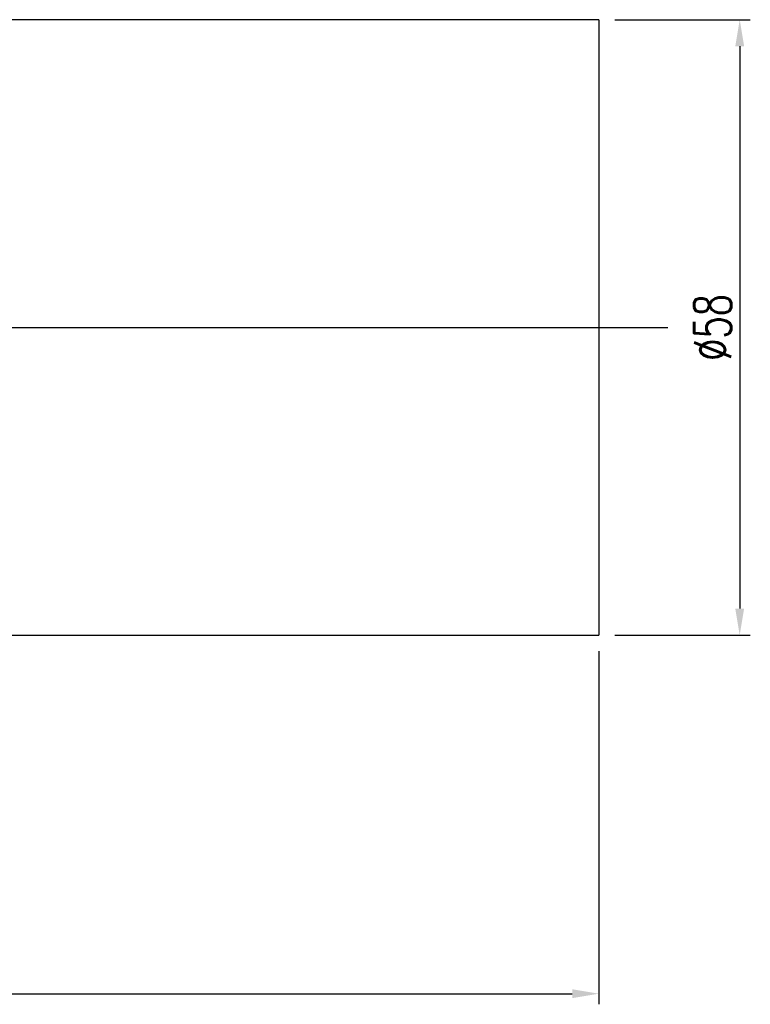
# Model space of a CAD drawing. Header units: millimetres. Extents: x -112 to 174, y -40 to 144.
# Tile 62 of 62: x 105 to 174, y -11 to 82. Entities that reach past the tile are written whole.
import ezdxf

# ---------------------------------------------------------------- set-up
doc = ezdxf.new("R2010")
doc.units = ezdxf.units.MM
doc.header["$LTSCALE"] = 0.1
doc.layers.get('0').update_dxf_attribs({"linetype": 'CONTINUOUS'})
doc.layers.get('Defpoints').update_dxf_attribs({"linetype": 'CONTINUOUS'})
doc.styles.add('DIM-7', font='SIMPLEX.shx', dxfattribs={"width": 0.7, "bigfont": 'chineset.shx'})
doc.dimstyles.new('CNS', dxfattribs={"dimtxt": 3.5, "dimasz": 2.5, "dimexe": 1, "dimexo": 1.5, "dimgap": 0.09, "dimtad": 0, "dimdsep": 46, "dimtxsty": 'DIM-7', "dimcen": 0.09, "dimclrd": 1, "dimclre": 1, "dimclrt": 4, "dimadec": 0, "dimazin": 0, "dimtfac": 1, "dimtix": 1, "dimtmove": 2, "dimatfit": 3, "dimfxl": 1, "dimtvp": 0.971429, "dimtolj": 1, "dimarcsym": 0})

# ---------------------------------------------------------------- blocks, each defined once
blk = doc.blocks.new('*D4')
at = {"lineweight": -2, "transparency": 16777216}
for p, q in [((25.022, 22.771), (25.022, -10.514)), ((160.022, 22.771), (160.022, -10.514)), ((27.522, -9.514), (157.522, -9.514))]:
    blk.add_line(p, q, dxfattribs=at)
at = {"transparency": 16777216}
for points in [[(27.522, -9.097), (27.522, -9.931), (25.022, -9.514)], [(157.522, -9.097), (157.522, -9.931), (160.022, -9.514)]]:
    blk.add_solid(points, dxfattribs=at)
at = {"layer": 'Defpoints', "color": 0, "transparency": 16777216}
for p in [(25.022, 24.271), (160.022, 24.271), (160.022, -9.514)]:
    blk.add_point(p, dxfattribs=at)
at = {"transparency": 16777216, "insert": (92.522, -6.964), "char_height": 3.5, "attachment_point": 5, "style": 'DIM-7'}
blk.add_mtext('\\A1;135', dxfattribs=at)
blk = doc.blocks.new('*D10')
at = {"lineweight": -2, "transparency": 16777216}
for p, q in [((161.522, 82.271), (174.3, 82.271)), ((173.3, 79.771), (173.3, 26.771)), ((161.522, 24.271), (174.3, 24.271))]:
    blk.add_line(p, q, dxfattribs=at)
at = {"transparency": 16777216}
for points in [[(172.883, 79.771), (173.716, 79.771), (173.3, 82.271)], [(172.883, 26.771), (173.716, 26.771), (173.3, 24.271)]]:
    blk.add_solid(points, dxfattribs=at)
at = {"layer": 'Defpoints', "color": 0, "transparency": 16777216}
for p in [(160.022, 82.271), (160.022, 24.271), (173.3, 24.271)]:
    blk.add_point(p, dxfattribs=at)
at = {"transparency": 16777216, "insert": (170.75, 53.271), "char_height": 3.5, "attachment_point": 5, "rotation": 90, "style": 'DIM-7'}
blk.add_mtext('\\A1;%%C58', dxfattribs=at)

msp = doc.modelspace()

# ---------------------------------------------------------------- linework, layer by layer
at = {"linetype": 'Continuous'}
for p, q in [((160.022, 82.271), (54.022, 82.271)), ((160.022, 82.271), (160.022, 24.271)), ((54.022, 24.271), (160.022, 24.271))]:
    msp.add_line(p, q, dxfattribs=at)
msp.add_line((18.522, 53.271), (166.522, 53.271))

# ---------------------------------------------------------------- dimensions: what is measured, and where the dimension line sits
dim = msp.add_linear_dim(base=(173.3, 24.271), p1=(160.022, 82.271), p2=(160.022, 24.271), angle=90, text='%%C<>', dimstyle='CNS', override={"dimgap": 0.8, "dimtad": 1, "dimclrd": 256, "dimclre": 256, "dimclrt": 256, "dimtmove": 1})
dim.commit()
dim.dimension.update_dxf_attribs({"geometry": '*D10', "text_midpoint": (170.75, 53.271)})
dim = msp.add_linear_dim(base=(160.022, -9.514), p1=(25.022, 24.271), p2=(160.022, 24.271), dimstyle='CNS', override={"dimgap": 0.8, "dimtad": 1, "dimclrd": 256, "dimclre": 256, "dimclrt": 256, "dimtmove": 1})
dim.commit()
dim.dimension.update_dxf_attribs({"geometry": '*D4', "text_midpoint": (92.522, -6.964)})

doc.saveas('drawing.dxf')
